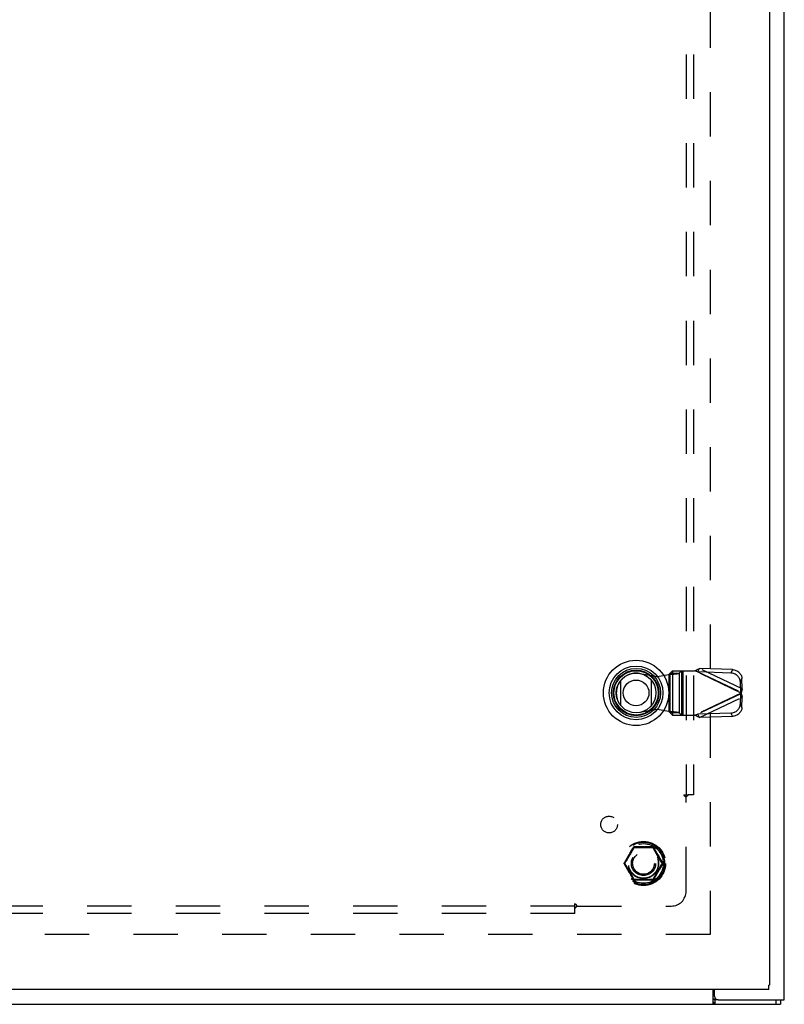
# Model space of a CAD drawing. Header units: inches. Extents: x 0 to 136, y 0 to 88.
# Tile 35 of 60: x 45 to 58, y 25 to 41. Entities that reach past the tile are written whole.
import ezdxf

# ---------------------------------------------------------------- set-up
doc = ezdxf.new("R2010")
doc.units = ezdxf.units.IN
doc.header["$LTSCALE"] = 7.48
doc.header["$MEASUREMENT"] = 0
doc.linetypes.add('HIDDEN', pattern=[0.2, 0.1, -0.1])
doc.layers.get('0').update_dxf_attribs({"linetype": 'CONTINUOUS'})
for name, color, linetype in [('DEFAULT_2', 8, 'HIDDEN'), ('DOOR_ASSEMBLY', 7, 'CONTINUOUS'), ('SUBPANEL', 7, 'CONTINUOUS')]:
    doc.layers.add(name, color=color, linetype=linetype)

msp = doc.modelspace()

# ---------------------------------------------------------------- linework, layer by layer
at = {"color": 3, "linetype": 'Continuous'}
for p, q in [((58.297, 24.822), (58.297, 63.826)), ((57.095, 24.747), (57.095, 24.997)), ((57.122, 24.882), (57.122, 24.997)), ((28.36, 24.747), (58.234, 24.747)), ((57.182, 24.822), (58.297, 24.822))]:
    msp.add_line(p, q, dxfattribs=at)
at = {"color": 7, "linetype": 'Continuous'}
for p, q in [((57.182, 24.822), (57.125, 24.822)), ((57.125, 24.822), (57.125, 24.747)), ((58.154, 24.822), (58.154, 24.747)), ((58.234, 24.822), (58.234, 24.747))]:
    msp.add_line(p, q, dxfattribs=at)
for points in [[(57.095, 24.843), (57.096, 24.843), (57.098, 24.843), (57.099, 24.843), (57.1, 24.843), (57.101, 24.842), (57.102, 24.842), (57.103, 24.842), (57.104, 24.841), (57.105, 24.84), (57.107, 24.839), (57.108, 24.838), (57.109, 24.837), (57.11, 24.836), (57.111, 24.835), (57.112, 24.834), (57.113, 24.832), (57.115, 24.83)], [(57.115, 24.83), (57.116, 24.828), (57.117, 24.827), (57.118, 24.826), (57.119, 24.825), (57.12, 24.824), (57.121, 24.823), (57.122, 24.823), (57.123, 24.822), (57.124, 24.822), (57.125, 24.822)]]:
    msp.add_lwpolyline(points, dxfattribs=at)
at = {"color": 3, "linetype": 'Continuous'}
for points in [[(57.095, 24.79), (57.096, 24.789), (57.097, 24.787), (57.098, 24.785), (57.1, 24.783), (57.101, 24.781), (57.102, 24.779), (57.103, 24.776), (57.104, 24.773), (57.106, 24.768)], [(57.106, 24.768), (57.107, 24.766), (57.109, 24.763), (57.11, 24.761), (57.111, 24.759), (57.112, 24.757), (57.113, 24.755), (57.114, 24.754), (57.115, 24.752), (57.116, 24.751), (57.118, 24.75), (57.119, 24.749), (57.12, 24.748), (57.121, 24.748), (57.122, 24.747), (57.124, 24.747), (57.125, 24.747)]]:
    msp.add_lwpolyline(points, dxfattribs=at)
msp.add_arc((57.182, 24.882), 0.06, 180, 270, dxfattribs=at)
at = {"layer": 'DEFAULT_2', "color": 8, "linetype": 'HIDDEN'}
for p, q in [((57.047, 59.572), (57.047, 25.922)), ((55.604, 27.127), (55.759, 27.394)), ((56.076, 27.399), (55.768, 27.399)), ((56.085, 27.394), (56.24, 27.127)), ((55.675, 27.231), (55.683, 27.245)), ((55.683, 27.245), (55.691, 27.259)), ((55.691, 27.259), (55.699, 27.272)), ((55.711, 27.323), (55.74, 27.373)), ((55.718, 27.306), (55.726, 27.32)), ((55.726, 27.32), (55.733, 27.334)), ((55.733, 27.334), (55.741, 27.347)), ((55.741, 27.347), (55.761, 27.384)), ((56.083, 27.384), (56.099, 27.355)), ((56.104, 27.373), (56.138, 27.314)), ((56.11, 27.335), (56.118, 27.321)), ((56.118, 27.321), (56.125, 27.308)), ((56.125, 27.308), (56.133, 27.294)), ((56.152, 27.26), (56.16, 27.246)), ((56.16, 27.246), (56.169, 27.231)), ((56.169, 27.231), (56.179, 27.214)), ((55.759, 26.849), (55.604, 27.117)), ((56.24, 27.117), (56.085, 26.849)), ((55.675, 27.013), (55.665, 27.029)), ((55.684, 26.998), (55.675, 27.013)), ((55.692, 26.984), (55.684, 26.998)), ((55.74, 26.871), (55.706, 26.929)), ((55.719, 26.936), (55.711, 26.95)), ((55.726, 26.922), (55.719, 26.936)), ((55.734, 26.909), (55.726, 26.922)), ((56.103, 26.896), (56.083, 26.86)), ((56.111, 26.91), (56.103, 26.896)), ((56.133, 26.921), (56.104, 26.871)), ((56.118, 26.924), (56.111, 26.91)), ((56.126, 26.938), (56.118, 26.924)), ((56.153, 26.985), (56.145, 26.971)), ((56.161, 26.998), (56.153, 26.985)), ((56.169, 27.013), (56.161, 26.998)), ((55.761, 26.86), (55.745, 26.889)), ((56.076, 26.844), (55.768, 26.844)), ((57.045, 25.922), (29.924, 25.922))]:
    msp.add_line(p, q, dxfattribs=at)
for points in [[(55.74, 27.373), (55.746, 27.384), (55.753, 27.395)], [(55.753, 27.395), (55.754, 27.397), (55.755, 27.399), (55.757, 27.4), (55.758, 27.402), (55.76, 27.403), (55.762, 27.404), (55.764, 27.404), (55.766, 27.405), (55.768, 27.405), (55.77, 27.405)], [(55.759, 27.394), (55.759, 27.394), (55.758, 27.394), (55.758, 27.394), (55.757, 27.394), (55.756, 27.394), (55.755, 27.395), (55.754, 27.395), (55.753, 27.395)], [(55.766, 27.393), (55.764, 27.393), (55.763, 27.394), (55.762, 27.394), (55.761, 27.395), (55.76, 27.395), (55.76, 27.395), (55.759, 27.395), (55.759, 27.394)], [(55.761, 27.384), (55.763, 27.389), (55.766, 27.393)], [(55.768, 27.399), (55.767, 27.399), (55.767, 27.399), (55.767, 27.398), (55.766, 27.398), (55.766, 27.397), (55.766, 27.396), (55.766, 27.394), (55.766, 27.393)], [(55.766, 27.393), (55.777, 27.393), (55.789, 27.392), (55.803, 27.392), (55.817, 27.392), (55.844, 27.391)], [(55.77, 27.405), (55.77, 27.404), (55.769, 27.403), (55.769, 27.402), (55.769, 27.401), (55.769, 27.4), (55.768, 27.4), (55.768, 27.399), (55.768, 27.399)], [(55.77, 27.405), (55.779, 27.405), (55.79, 27.405), (55.849, 27.405)], [(55.844, 27.391), (55.858, 27.391), (55.871, 27.391), (55.884, 27.39), (55.897, 27.39), (55.91, 27.39), (55.923, 27.39), (55.936, 27.39), (55.948, 27.39), (55.962, 27.39), (55.975, 27.391), (55.988, 27.391), (56.002, 27.391), (56.029, 27.392)], [(55.849, 27.405), (55.863, 27.405), (55.877, 27.405), (55.892, 27.405), (55.907, 27.405), (55.922, 27.405)], [(55.922, 27.405), (55.94, 27.405), (55.957, 27.405), (55.975, 27.405), (55.992, 27.405)], [(55.992, 27.405), (56.023, 27.405), (56.037, 27.405), (56.05, 27.405), (56.063, 27.405), (56.074, 27.405)], [(56.029, 27.392), (56.042, 27.392), (56.055, 27.392), (56.067, 27.393), (56.079, 27.393)], [(56.074, 27.405), (56.076, 27.405), (56.078, 27.405), (56.08, 27.404), (56.082, 27.404), (56.084, 27.403), (56.086, 27.402), (56.087, 27.4), (56.089, 27.399), (56.09, 27.397), (56.091, 27.395)], [(56.076, 27.399), (56.076, 27.399), (56.076, 27.4), (56.075, 27.4), (56.075, 27.401), (56.075, 27.402), (56.075, 27.403), (56.074, 27.404), (56.074, 27.405)], [(56.078, 27.393), (56.078, 27.394), (56.078, 27.396), (56.078, 27.397), (56.078, 27.398), (56.077, 27.398), (56.077, 27.399), (56.077, 27.399), (56.076, 27.399)], [(56.085, 27.394), (56.085, 27.395), (56.084, 27.395), (56.084, 27.395), (56.083, 27.395), (56.082, 27.394), (56.081, 27.394), (56.08, 27.393), (56.078, 27.393)], [(56.079, 27.393), (56.081, 27.389), (56.083, 27.384)], [(56.091, 27.395), (56.09, 27.395), (56.089, 27.395), (56.088, 27.394), (56.087, 27.394), (56.086, 27.394), (56.086, 27.394), (56.085, 27.394), (56.085, 27.394)], [(56.091, 27.395), (56.098, 27.384), (56.104, 27.373)], [(55.626, 27.176), (55.633, 27.189), (55.641, 27.202), (55.649, 27.216), (55.657, 27.229), (55.664, 27.242), (55.671, 27.254), (55.677, 27.265), (55.684, 27.276), (55.689, 27.286), (55.695, 27.295), (55.7, 27.304), (55.705, 27.314), (55.711, 27.323)], [(55.66, 27.205), (55.665, 27.214), (55.675, 27.231)], [(55.699, 27.272), (55.703, 27.279), (55.707, 27.286), (55.71, 27.293), (55.718, 27.306)], [(56.099, 27.355), (56.103, 27.349), (56.11, 27.335)], [(56.133, 27.294), (56.137, 27.287), (56.14, 27.281), (56.144, 27.274), (56.152, 27.26)], [(56.138, 27.314), (56.143, 27.305), (56.149, 27.296), (56.154, 27.287), (56.16, 27.277), (56.166, 27.267)], [(56.166, 27.267), (56.179, 27.244), (56.186, 27.231), (56.194, 27.218), (56.202, 27.204), (56.21, 27.19), (56.217, 27.177)], [(55.6, 27.112), (55.599, 27.114), (55.599, 27.116), (55.598, 27.118), (55.598, 27.12), (55.598, 27.122), (55.598, 27.124), (55.598, 27.126), (55.599, 27.128), (55.599, 27.13), (55.6, 27.132)], [(55.6, 27.132), (55.606, 27.142), (55.612, 27.152), (55.626, 27.176)], [(55.6, 27.132), (55.601, 27.131), (55.602, 27.13), (55.603, 27.129), (55.604, 27.129), (55.604, 27.128), (55.604, 27.128), (55.605, 27.127), (55.604, 27.127)], [(55.604, 27.117), (55.605, 27.117), (55.604, 27.116), (55.604, 27.116), (55.604, 27.115), (55.603, 27.114), (55.602, 27.114), (55.601, 27.113), (55.6, 27.112)], [(55.627, 27.067), (55.613, 27.091), (55.606, 27.102), (55.6, 27.112)], [(55.604, 27.127), (55.604, 27.127), (55.605, 27.126), (55.605, 27.126), (55.605, 27.125), (55.606, 27.124), (55.607, 27.123), (55.608, 27.123), (55.609, 27.122)], [(55.609, 27.122), (55.608, 27.121), (55.607, 27.12), (55.606, 27.12), (55.605, 27.119), (55.605, 27.118), (55.605, 27.118), (55.604, 27.117), (55.604, 27.117)], [(55.609, 27.122), (55.615, 27.131), (55.621, 27.141), (55.627, 27.152), (55.634, 27.163), (55.641, 27.174), (55.648, 27.185), (55.66, 27.205)], [(55.647, 27.059), (55.641, 27.07), (55.634, 27.081), (55.627, 27.092), (55.621, 27.103), (55.615, 27.113), (55.609, 27.122)], [(55.678, 26.977), (55.665, 27), (55.658, 27.013), (55.65, 27.026), (55.642, 27.04), (55.634, 27.053), (55.627, 27.067)], [(55.665, 27.029), (55.66, 27.039), (55.647, 27.059)], [(56.244, 27.112), (56.238, 27.102), (56.232, 27.091), (56.225, 27.08), (56.218, 27.068), (56.211, 27.055), (56.203, 27.042), (56.195, 27.028), (56.187, 27.015), (56.18, 27.002), (56.173, 26.99), (56.167, 26.979), (56.161, 26.968), (56.155, 26.958), (56.149, 26.949), (56.144, 26.939), (56.139, 26.93), (56.133, 26.921)], [(56.179, 27.214), (56.184, 27.205), (56.197, 27.185)], [(56.235, 27.122), (56.229, 27.113), (56.223, 27.103), (56.217, 27.092), (56.21, 27.081), (56.203, 27.07), (56.196, 27.059), (56.184, 27.039)], [(56.197, 27.185), (56.203, 27.174), (56.21, 27.162), (56.217, 27.151), (56.223, 27.141), (56.229, 27.131), (56.235, 27.122)], [(56.217, 27.177), (56.231, 27.153), (56.238, 27.142), (56.244, 27.132)], [(56.235, 27.122), (56.236, 27.123), (56.237, 27.123), (56.238, 27.124), (56.239, 27.125), (56.239, 27.126), (56.239, 27.126), (56.24, 27.127), (56.24, 27.127)], [(56.24, 27.117), (56.24, 27.117), (56.239, 27.118), (56.239, 27.118), (56.239, 27.119), (56.238, 27.12), (56.237, 27.12), (56.236, 27.121), (56.235, 27.122)], [(56.24, 27.127), (56.239, 27.127), (56.24, 27.128), (56.24, 27.128), (56.24, 27.129), (56.241, 27.129), (56.242, 27.13), (56.243, 27.131), (56.244, 27.132)], [(56.244, 27.112), (56.243, 27.113), (56.242, 27.114), (56.241, 27.114), (56.24, 27.115), (56.24, 27.116), (56.24, 27.116), (56.239, 27.117), (56.24, 27.117)], [(56.244, 27.132), (56.245, 27.13), (56.245, 27.128), (56.246, 27.126), (56.246, 27.124), (56.246, 27.122), (56.246, 27.12), (56.246, 27.118), (56.245, 27.116), (56.245, 27.114), (56.244, 27.112)], [(55.706, 26.929), (55.701, 26.938), (55.695, 26.948), (55.69, 26.957), (55.684, 26.967), (55.678, 26.977)], [(55.711, 26.95), (55.707, 26.956), (55.704, 26.963), (55.7, 26.97), (55.692, 26.984)], [(55.745, 26.889), (55.741, 26.895), (55.734, 26.909)], [(56.145, 26.971), (56.141, 26.965), (56.137, 26.958), (56.134, 26.951), (56.126, 26.938)], [(56.184, 27.039), (56.179, 27.029), (56.169, 27.013)], [(55.753, 26.848), (55.746, 26.86), (55.74, 26.871)], [(55.753, 26.848), (55.754, 26.849), (55.755, 26.849), (55.756, 26.849), (55.757, 26.85), (55.758, 26.85), (55.758, 26.85), (55.759, 26.85), (55.759, 26.849)], [(55.77, 26.838), (55.768, 26.839), (55.766, 26.839), (55.764, 26.839), (55.762, 26.84), (55.76, 26.841), (55.758, 26.842), (55.757, 26.843), (55.755, 26.845), (55.754, 26.847), (55.753, 26.848)], [(55.759, 26.849), (55.759, 26.849), (55.76, 26.849), (55.76, 26.849), (55.761, 26.849), (55.762, 26.849), (55.763, 26.85), (55.764, 26.85), (55.766, 26.851)], [(55.766, 26.851), (55.763, 26.855), (55.761, 26.86)], [(55.815, 26.852), (55.802, 26.852), (55.789, 26.851), (55.777, 26.851), (55.766, 26.851)], [(55.766, 26.851), (55.766, 26.849), (55.766, 26.848), (55.766, 26.847), (55.766, 26.846), (55.767, 26.845), (55.767, 26.845), (55.767, 26.844), (55.768, 26.844)], [(55.768, 26.844), (55.768, 26.844), (55.768, 26.844), (55.769, 26.843), (55.769, 26.843), (55.769, 26.842), (55.769, 26.841), (55.77, 26.84), (55.77, 26.838)], [(55.852, 26.838), (55.821, 26.838), (55.807, 26.838), (55.794, 26.838), (55.781, 26.839), (55.77, 26.838)], [(56, 26.853), (55.986, 26.853), (55.973, 26.853), (55.96, 26.853), (55.947, 26.853), (55.934, 26.853), (55.921, 26.853), (55.909, 26.853), (55.896, 26.853), (55.883, 26.853), (55.869, 26.853), (55.856, 26.853), (55.842, 26.853), (55.815, 26.852)], [(55.922, 26.838), (55.904, 26.838), (55.887, 26.838), (55.869, 26.838), (55.852, 26.838)], [(55.995, 26.838), (55.981, 26.838), (55.967, 26.838), (55.952, 26.838), (55.937, 26.838), (55.922, 26.838)], [(56.074, 26.838), (56.065, 26.838), (56.054, 26.838), (55.995, 26.838)], [(56.079, 26.851), (56.067, 26.851), (56.055, 26.851), (56.041, 26.852), (56.027, 26.852), (56, 26.853)], [(56.091, 26.848), (56.09, 26.847), (56.089, 26.845), (56.087, 26.843), (56.086, 26.842), (56.084, 26.841), (56.082, 26.84), (56.08, 26.839), (56.078, 26.839), (56.076, 26.839), (56.074, 26.838)], [(56.074, 26.838), (56.074, 26.84), (56.075, 26.841), (56.075, 26.842), (56.075, 26.843), (56.075, 26.843), (56.076, 26.844), (56.076, 26.844), (56.076, 26.844)], [(56.076, 26.844), (56.077, 26.844), (56.077, 26.845), (56.077, 26.845), (56.078, 26.846), (56.078, 26.847), (56.078, 26.848), (56.078, 26.849), (56.078, 26.851)], [(56.078, 26.851), (56.08, 26.85), (56.081, 26.85), (56.082, 26.849), (56.083, 26.849), (56.084, 26.849), (56.084, 26.849), (56.085, 26.849), (56.085, 26.849)], [(56.083, 26.86), (56.081, 26.855), (56.079, 26.851)], [(56.085, 26.849), (56.085, 26.85), (56.086, 26.85), (56.086, 26.85), (56.087, 26.85), (56.088, 26.849), (56.089, 26.849), (56.09, 26.849), (56.091, 26.848)], [(56.104, 26.871), (56.098, 26.86), (56.091, 26.848)]]:
    msp.add_lwpolyline(points, dxfattribs=at)
for radius in [0.372, 0.356, 0.334, 0.256, 0.204, 0.183]:
    msp.add_circle((55.922, 27.122), radius, dxfattribs=at)
for centre, start, end in [((55.768, 27.389), 90.0113, 149.988), ((56.076, 27.389), 30.0108, 89.9876), ((55.613, 27.122), 150.0117, 209.9873), ((56.231, 27.122), 330.0117, 29.9873), ((55.768, 26.854), 210.0108, 269.9876), ((56.076, 26.854), 270.0113, 329.988)]:
    msp.add_arc(centre, 0.01, start, end, dxfattribs=at)
at = {"layer": 'DOOR_ASSEMBLY', "color": 3, "linetype": 'Continuous'}
for p, q in [((58.047, 60.422), (58.047, 25.072)), ((58.034, 24.997), (28.935, 24.997))]:
    msp.add_line(p, q, dxfattribs=at)
at = {"layer": 'DOOR_ASSEMBLY', "color": 8, "linetype": 'HIDDEN'}
for p, q in [((56.841, 30.35), (56.868, 30.407)), ((57.423, 30.389), (56.868, 30.407)), ((57.589, 30.065), (56.868, 30.407)), ((57.423, 30.389), (57.396, 30.332)), ((55.859, 30.324), (56.153, 30.271)), ((56.153, 30.271), (56.35, 30.308)), ((56.35, 30.308), (56.385, 30.311)), ((56.35, 30.308), (56.35, 29.681)), ((56.409, 30.369), (56.37, 30.327)), ((56.37, 30.327), (56.524, 30.327)), ((56.37, 29.663), (56.37, 30.327)), ((56.409, 30.369), (56.783, 30.369)), ((56.412, 30.369), (56.412, 29.621)), ((56.524, 30.327), (56.564, 30.369)), ((56.524, 30.327), (56.524, 29.663)), ((56.567, 29.621), (56.567, 30.369)), ((56.586, 30.369), (56.586, 29.621)), ((57.571, 29.995), (56.783, 30.369)), ((57.396, 30.332), (56.841, 30.35)), ((56.841, 30.35), (57.562, 30.008)), ((57.556, 30.18), (57.583, 30.237)), ((57.589, 30.065), (57.583, 30.237)), ((57.562, 30.008), (57.556, 30.18)), ((57.589, 30.065), (57.562, 30.008)), ((57.571, 29.995), (56.783, 29.621)), ((57.562, 29.982), (56.841, 29.64)), ((56.868, 29.583), (57.589, 29.925)), ((57.556, 29.81), (57.562, 29.982)), ((57.562, 29.982), (57.589, 29.925)), ((57.577, 30.019), (57.571, 29.995)), ((57.583, 29.753), (57.589, 29.925)), ((56.153, 29.719), (55.859, 29.666)), ((56.35, 29.681), (56.153, 29.719)), ((57.583, 29.753), (57.556, 29.81)), ((56.524, 29.663), (56.37, 29.663)), ((56.37, 29.663), (56.409, 29.621)), ((56.409, 29.621), (56.783, 29.621)), ((56.564, 29.621), (56.524, 29.663)), ((57.396, 29.658), (56.841, 29.64)), ((56.868, 29.583), (56.841, 29.64)), ((57.423, 29.601), (56.868, 29.583)), ((57.396, 29.658), (57.423, 29.601))]:
    msp.add_line(p, q, dxfattribs=at)
at = {"layer": 'DOOR_ASSEMBLY', "color": 7, "linetype": 'Continuous'}
for p, q in [((55.541, 29.781), (55.541, 30.213)), ((56.053, 30.213), (56.053, 29.781)), ((58.047, 25.072), (58.034, 25.072)), ((58.034, 24.997), (58.034, 25.072))]:
    msp.add_line(p, q, dxfattribs=at)
at = {"layer": 'DOOR_ASSEMBLY', "color": 8, "linetype": 'HIDDEN'}
for points in [[(56.783, 30.369), (56.798, 30.376), (56.812, 30.382), (56.826, 30.389), (56.84, 30.395), (56.854, 30.401), (56.868, 30.407)], [(57.423, 30.389), (57.438, 30.388), (57.453, 30.385), (57.468, 30.381), (57.482, 30.376), (57.496, 30.369), (57.51, 30.361), (57.522, 30.352), (57.534, 30.342), (57.544, 30.331), (57.554, 30.319), (57.562, 30.307), (57.569, 30.294), (57.575, 30.28), (57.579, 30.266), (57.581, 30.251), (57.583, 30.237)], [(56.37, 30.327), (56.369, 30.325), (56.367, 30.322), (56.365, 30.32), (56.363, 30.318), (56.36, 30.315), (56.357, 30.313), (56.354, 30.311), (56.35, 30.308)], [(56.385, 30.311), (56.402, 30.312), (56.419, 30.314), (56.435, 30.315), (56.45, 30.316), (56.464, 30.318), (56.477, 30.319), (56.488, 30.32), (56.499, 30.322), (56.507, 30.323), (56.515, 30.324), (56.52, 30.326), (56.524, 30.327)], [(56.841, 30.35), (56.831, 30.353), (56.822, 30.356), (56.812, 30.36), (56.803, 30.363), (56.783, 30.369)], [(57.556, 30.18), (57.555, 30.195), (57.552, 30.209), (57.548, 30.223), (57.542, 30.237), (57.535, 30.25), (57.527, 30.263), (57.517, 30.274), (57.507, 30.285), (57.495, 30.295), (57.483, 30.304), (57.469, 30.312), (57.455, 30.319), (57.441, 30.324), (57.426, 30.328), (57.411, 30.331), (57.396, 30.332)], [(57.589, 30.065), (57.586, 30.053), (57.583, 30.042), (57.58, 30.03), (57.577, 30.019)], [(57.566, 30.001), (57.565, 30.004), (57.563, 30.006), (57.562, 30.008)], [(57.562, 29.982), (57.563, 29.984), (57.565, 29.986), (57.566, 29.988), (57.568, 29.991), (57.571, 29.995)], [(57.571, 29.995), (57.569, 29.997), (57.566, 30.001)], [(57.571, 29.995), (57.577, 29.971), (57.58, 29.959), (57.583, 29.948), (57.586, 29.936), (57.589, 29.925)], [(57.396, 29.658), (57.411, 29.659), (57.426, 29.662), (57.441, 29.666), (57.455, 29.671), (57.469, 29.678), (57.483, 29.685), (57.495, 29.694), (57.507, 29.704), (57.517, 29.715), (57.527, 29.727), (57.535, 29.74), (57.542, 29.753), (57.548, 29.767), (57.552, 29.781), (57.555, 29.795), (57.556, 29.81)], [(57.583, 29.753), (57.581, 29.738), (57.579, 29.724), (57.575, 29.71), (57.569, 29.696), (57.562, 29.683), (57.554, 29.67), (57.544, 29.659), (57.534, 29.648), (57.522, 29.638), (57.51, 29.629), (57.496, 29.621), (57.482, 29.614), (57.468, 29.609), (57.453, 29.605), (57.438, 29.602), (57.423, 29.601)], [(56.524, 29.663), (56.52, 29.664), (56.515, 29.665), (56.507, 29.667), (56.499, 29.668), (56.488, 29.669), (56.477, 29.671), (56.464, 29.672), (56.45, 29.673), (56.435, 29.675), (56.419, 29.676), (56.402, 29.677), (56.385, 29.679), (56.35, 29.681)], [(56.37, 29.663), (56.369, 29.665), (56.367, 29.667), (56.365, 29.67), (56.363, 29.672), (56.36, 29.674), (56.357, 29.677), (56.354, 29.679), (56.35, 29.681)], [(56.783, 29.621), (56.793, 29.624), (56.812, 29.63)], [(56.868, 29.583), (56.854, 29.589), (56.84, 29.595), (56.826, 29.601), (56.812, 29.608), (56.798, 29.614), (56.783, 29.621)], [(56.812, 29.63), (56.822, 29.633), (56.831, 29.636), (56.841, 29.64)]]:
    msp.add_lwpolyline(points, dxfattribs=at)
at = {"layer": 'DOOR_ASSEMBLY', "color": 7, "linetype": 'Continuous'}
for radius in [0.551, 0.453, 0.413, 0.384, 0.374, 0.335, 0.217]:
    msp.add_circle((55.797, 29.997), radius, dxfattribs=at)
at = {"layer": 'DOOR_ASSEMBLY', "color": 8, "linetype": 'HIDDEN'}
msp.add_arc((55.799, 29.995), 0.335, 79.673, 280.327, dxfattribs=at)
at = {"layer": 'SUBPANEL', "color": 8, "linetype": 'HIDDEN'}
for p, q in [((56.641, 57.216), (56.641, 28.278)), ((56.766, 57.216), (56.766, 28.278)), ((56.6, 28.278), (56.679, 28.278)), ((56.641, 26.653), (56.641, 28.243)), ((56.766, 28.278), (56.679, 28.278)), ((54.766, 26.403), (31.828, 26.403)), ((54.766, 26.365), (54.766, 26.444)), ((54.801, 26.403), (56.391, 26.403)), ((54.766, 26.278), (31.828, 26.278)), ((54.766, 26.278), (54.766, 26.365)), ((54.783, 26.384), (54.787, 26.389)), ((54.787, 26.389), (54.791, 26.392))]:
    msp.add_line(p, q, dxfattribs=at)
for points in [[(56.6, 28.278), (56.6, 28.277), (56.601, 28.275), (56.602, 28.274), (56.603, 28.272), (56.603, 28.271), (56.604, 28.27), (56.605, 28.268), (56.606, 28.267), (56.608, 28.266), (56.609, 28.265), (56.61, 28.263), (56.612, 28.262), (56.613, 28.261), (56.615, 28.26), (56.617, 28.259), (56.619, 28.257), (56.621, 28.256), (56.622, 28.255)], [(56.622, 28.255), (56.627, 28.253), (56.629, 28.251), (56.631, 28.25), (56.633, 28.249), (56.634, 28.248), (56.636, 28.246), (56.638, 28.245), (56.639, 28.244), (56.641, 28.243)], [(56.659, 28.261), (56.654, 28.255), (56.652, 28.253), (56.65, 28.252), (56.648, 28.25), (56.647, 28.248), (56.645, 28.247), (56.643, 28.245), (56.642, 28.244), (56.641, 28.243)], [(56.679, 28.278), (56.677, 28.277), (56.675, 28.275), (56.674, 28.274), (56.672, 28.272), (56.67, 28.271), (56.668, 28.27), (56.667, 28.268), (56.665, 28.267), (56.664, 28.265), (56.662, 28.264), (56.661, 28.263), (56.659, 28.261)], [(54.766, 26.444), (54.767, 26.443), (54.769, 26.443), (54.77, 26.442), (54.771, 26.441), (54.773, 26.441), (54.774, 26.44), (54.775, 26.439), (54.777, 26.438), (54.778, 26.436), (54.779, 26.435), (54.781, 26.434), (54.782, 26.432), (54.783, 26.43), (54.784, 26.429), (54.785, 26.427), (54.786, 26.425), (54.788, 26.423), (54.789, 26.421), (54.791, 26.417)], [(54.791, 26.417), (54.792, 26.415), (54.794, 26.413), (54.795, 26.411), (54.796, 26.409), (54.798, 26.408), (54.799, 26.406), (54.8, 26.404), (54.801, 26.403)], [(54.791, 26.392), (54.792, 26.394), (54.794, 26.396), (54.796, 26.397), (54.797, 26.399), (54.799, 26.4), (54.8, 26.402), (54.801, 26.403)], [(54.766, 26.365), (54.767, 26.367), (54.769, 26.368), (54.77, 26.37), (54.771, 26.372), (54.773, 26.374), (54.774, 26.375), (54.776, 26.377), (54.777, 26.379), (54.779, 26.38), (54.78, 26.382), (54.781, 26.383), (54.783, 26.384)]]:
    msp.add_lwpolyline(points, dxfattribs=at)
for centre, radius in [((55.342, 27.777), 0.141), ((55.922, 27.122), 0.25)]:
    msp.add_circle(centre, radius, dxfattribs=at)
msp.add_arc((56.391, 26.653), 0.25, 270, 360, dxfattribs=at)

doc.saveas('drawing.dxf')
